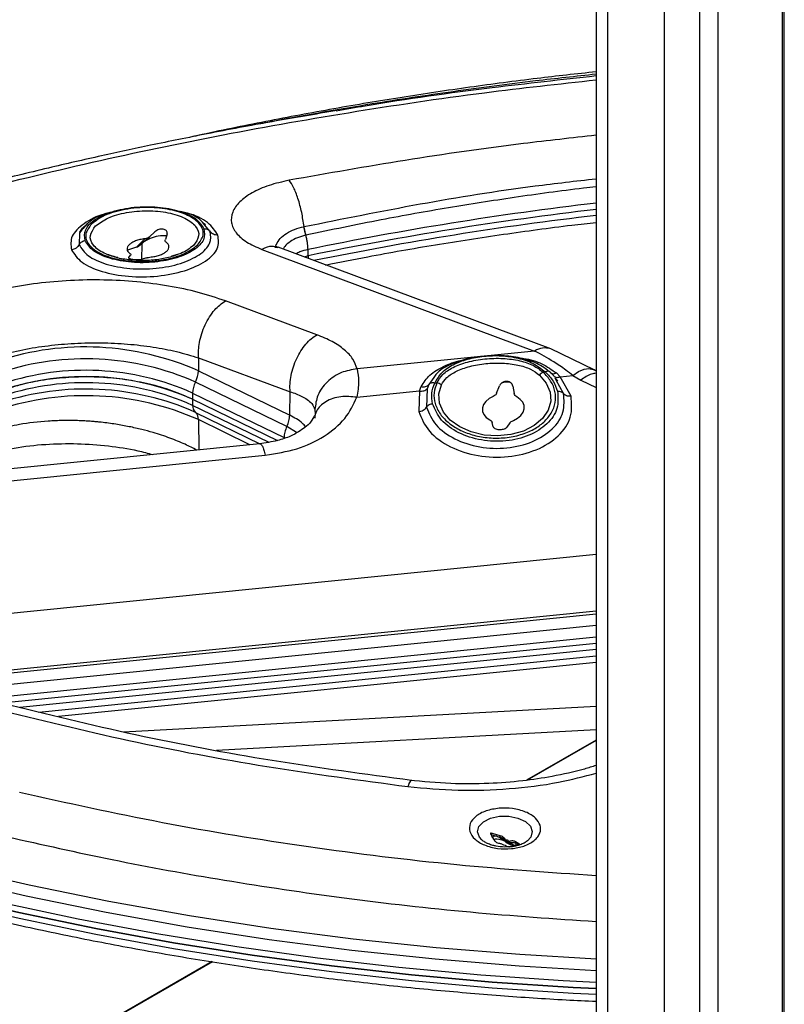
# Model space of a CAD drawing. Header units: millimetres. Extents: x 16 to 503, y 3 to 290.
# Tile 87 of 169: x 99 to 106, y 137 to 146. Entities that reach past the tile are written whole.
import ezdxf

# ---------------------------------------------------------------- set-up
doc = ezdxf.new("R2010")
doc.units = ezdxf.units.MM

msp = doc.modelspace()

# ---------------------------------------------------------------- linework, layer by layer
at = {"color": 7, "linetype": 'Continuous', "lineweight": 25}
for p, q in [((105.1061, 151.3164), (105.1061, 127.8)), ((105.2702, 127.7608), (105.2702, 151.2913)), ((104.7945, 130.5446), (104.7945, 150.889)), ((104.1888, 150.6167), (104.1888, 130.0924)), ((104.2941, 130.0672), (104.2941, 150.6001)), ((105.8386, 150.3302), (105.8386, 129.4142)), ((105.8567, 129.4394), (105.8567, 150.3554)), ((100.6977, 144.297), (100.7277, 144.2753)), ((99.6115, 144.2028), (99.6063, 144.0966)), ((100.2297, 144.166), (100.2771, 144.211)), ((100.7682, 144.2136), (100.7178, 144.2733)), ((100.1889, 144.1489), (100.1164, 144.0755)), ((100.1342, 144.0842), (100.2297, 144.166)), ((100.1625, 143.9565), (100.1646, 144.1102)), ((100.3867, 144.1929), (100.3715, 144.1426)), ((101.6172, 144.1811), (101.6156, 144.1808)), ((100.1164, 144.0755), (100.0343, 144.0495)), ((101.2259, 144.0546), (103.6438, 143.1535)), ((103.7873, 143.1725), (101.3695, 144.0735)), ((101.6364, 143.9979), (101.6356, 144.0538)), ((100.0459, 143.9844), (100.0631, 144.0027)), ((100.2048, 143.9793), (100.1554, 143.9663)), ((101.6364, 143.9979), (101.6008, 143.9873)), ((101.6364, 143.9979), (101.6022, 143.9868)), ((101.6364, 143.9979), (101.636, 143.9742)), ((101.7149, 143.2979), (100.9035, 143.5978)), ((103.6438, 143.1535), (102.0704, 142.995)), ((104.1715, 142.9861), (103.7871, 143.1726)), ((100.665, 143.0921), (100.6634, 142.9776)), ((100.665, 143.0921), (101.4765, 142.7921)), ((100.6634, 142.9776), (101.4736, 142.5838)), ((104.1888, 142.9757), (104.1713, 142.9862)), ((102.7509, 142.919), (102.7051, 142.8564)), ((103.7191, 142.9661), (103.7385, 142.9681)), ((103.8138, 142.9327), (103.7818, 142.9649)), ((103.8354, 142.8936), (103.8253, 142.9119)), ((103.8482, 142.8892), (103.8262, 142.9141)), ((103.9001, 142.7768), (103.8354, 142.8936)), ((103.8363, 142.9592), (103.8712, 142.9255)), ((103.8712, 142.9255), (103.9829, 142.9368)), ((103.9669, 142.7525), (103.8712, 142.9255)), ((103.9829, 142.9368), (104.0528, 142.8949)), ((104.0528, 142.8949), (104.1888, 142.8294)), ((101.4481, 142.4843), (100.6379, 142.8781)), ((102.0688, 142.7439), (102.6223, 142.7996)), ((102.6223, 142.7996), (102.6162, 142.6164)), ((102.6223, 142.7996), (102.6386, 142.8385)), ((102.6906, 142.8195), (102.6851, 142.6544)), ((102.7051, 142.8564), (102.6906, 142.8195)), ((102.7586, 142.8693), (102.7781, 142.8713)), ((103.3071, 142.7801), (103.3312, 142.8436)), ((103.369, 142.8736), (103.3502, 142.8682)), ((103.4243, 142.8762), (103.369, 142.8736)), ((103.4521, 142.8409), (103.4635, 142.7766)), ((100.6124, 142.7808), (100.6109, 142.7251)), ((100.6109, 142.7251), (101.3641, 142.359)), ((100.6109, 142.7251), (100.6124, 142.6715)), ((100.6124, 142.7808), (101.4226, 142.387)), ((101.4736, 142.5838), (101.4765, 142.7921)), ((101.2844, 142.3449), (100.6124, 142.6715)), ((101.6971, 142.6361), (101.6991, 142.5961)), ((100.6379, 142.6092), (101.2091, 142.3315)), ((101.121, 142.3223), (100.6634, 142.5447)), ((100.6634, 142.5447), (100.6671, 142.2765)), ((101.5324, 142.4304), (101.4481, 142.4843)), ((103.2775, 142.4807), (103.2684, 142.5186)), ((103.4248, 142.5152), (103.3984, 142.478)), ((101.2093, 142.3312), (97.8475, 141.9924)), ((97.8952, 141.8903), (101.257, 142.2291)), ((104.1888, 141.3486), (98.0695, 140.732)), ((98.1264, 140.2382), (104.1888, 140.8491)), ((98.1418, 140.214), (104.1888, 140.8234)), ((104.1888, 140.7182), (98.4665, 140.1415)), ((104.1888, 140.6152), (98.7618, 140.0683)), ((104.1888, 140.5592), (98.9223, 140.0285)), ((104.1888, 140.5059), (99.0805, 139.9911)), ((99.2485, 139.9514), (104.1888, 140.4493)), ((104.1888, 140.3905), (99.4229, 139.9103)), ((104.1888, 140.001), (100.0012, 139.7737)), ((100.8234, 139.6137), (104.1888, 139.7964)), ((104.1888, 139.7023), (103.5719, 139.3462)), ((104.1888, 139.6996), (103.5782, 139.3471)), ((103.2594, 138.8766), (103.2594, 138.8619)), ((103.1779, 138.8151), (103.175, 138.8177)), ((103.2594, 138.8619), (103.2615, 138.8615)), ((103.2896, 138.8526), (103.2615, 138.8615)), ((103.3255, 138.843), (103.3416, 138.833)), ((103.3255, 138.843), (103.3386, 138.8399)), ((103.3386, 138.8399), (103.3386, 138.8531)), ((103.3386, 138.8399), (103.3398, 138.8396)), ((103.3416, 138.833), (103.3398, 138.8396)), ((103.3457, 138.7861), (103.3559, 138.7796)), ((103.3718, 138.8366), (103.3718, 138.8237)), ((103.397, 138.8154), (103.383, 138.8186)), ((103.383, 138.806), (103.383, 138.8186)), ((103.3923, 138.7947), (103.4335, 138.7747)), ((103.397, 138.8027), (103.397, 138.8154)), ((103.4335, 138.7747), (103.397, 138.8027)), ((103.4207, 138.8042), (103.4105, 138.8102)), ((103.4105, 138.8102), (103.4105, 138.7976)), ((103.4207, 138.7915), (103.4207, 138.8042)), ((103.4765, 138.7874), (103.4771, 138.7869)), ((103.4827, 138.7791), (103.4765, 138.7874)), ((103.4771, 138.7869), (103.4771, 138.8001)), ((103.4771, 138.7869), (103.4837, 138.7825)), ((103.4827, 138.7791), (103.4837, 138.7825)), ((103.3694, 138.7744), (103.3834, 138.7717)), ((103.4335, 138.7747), (103.4561, 138.7631)), ((100.7845, 137.737), (94.4688, 134.0911)), ((100.7881, 137.7364), (94.4712, 134.0897))]:
    msp.add_line(p, q, dxfattribs=at)
at = {"color": 7, "linetype": 'Continuous', "lineweight": 25, "flags": 128}
for points in [[(103.9829, 142.9368), (104.0335, 142.9708), (104.0816, 142.9917), (104.1251, 142.9985), (104.1623, 142.9908), (104.1714, 142.9861)], [(103.6858, 142.9406), (103.7467, 142.8689), (103.781, 142.7898), (103.787, 142.7078), (103.7641, 142.6278), (103.7137, 142.5543), (103.6389, 142.4916), (103.5438, 142.4434), (103.434, 142.4124), (103.3159, 142.4005), (103.1964, 142.4083), (103.0823, 142.4355), (102.9804, 142.4803), (102.8964, 142.5403), (102.8354, 142.6119), (102.8008, 142.691), (102.7946, 142.773), (102.8173, 142.8531)], [(103.2769, 142.7504), (103.2405, 142.731), (103.2115, 142.7065), (103.1914, 142.6783), (103.1816, 142.6482), (103.1825, 142.6178), (103.1941, 142.589), (103.2157, 142.5634), (103.2462, 142.5424)], [(103.4556, 142.5378), (103.492, 142.5572), (103.5211, 142.5817), (103.5411, 142.6098), (103.551, 142.64), (103.5501, 142.6703), (103.5385, 142.6992), (103.5168, 142.7248), (103.4864, 142.7457)], [(93.5087, 140.0822), (94.0663, 139.8166), (94.6411, 139.5635), (95.2323, 139.3233), (95.839, 139.0964), (96.4603, 138.8831), (97.0954, 138.6837), (97.7432, 138.4985), (98.4028, 138.3278), (99.0733, 138.1718), (99.7536, 138.0307), (100.4429, 137.9048), (101.1399, 137.7943), (101.8438, 137.6992), (102.5535, 137.6198), (103.268, 137.5562), (103.9861, 137.5084), (104.1888, 137.4978)], [(104.1888, 137.4978), (103.9861, 137.5084), (103.268, 137.5562), (102.5535, 137.6198), (101.8438, 137.6992), (101.1399, 137.7943), (100.4429, 137.9048), (99.7536, 138.0307), (99.0733, 138.1718), (98.4028, 138.3278), (97.7432, 138.4985), (97.0954, 138.6837), (96.4603, 138.8831), (95.839, 139.0964), (95.2323, 139.3233), (94.6411, 139.5635), (94.0663, 139.8166), (93.5087, 140.0822)], [(104.1888, 137.4445), (103.9863, 137.4551), (103.2683, 137.5029), (102.5539, 137.5665), (101.8443, 137.6459), (101.1405, 137.7409), (100.4435, 137.8515), (99.7544, 137.9774), (99.0741, 138.1184), (98.4037, 138.2744), (97.7442, 138.4451), (97.0964, 138.6303), (96.4615, 138.8297), (95.8402, 139.043), (95.2336, 139.2698), (94.6425, 139.51), (94.0677, 139.763), (93.5102, 140.0286)], [(95.1932, 139.612), (95.819, 139.3756), (96.4606, 139.1537), (97.117, 138.9467), (97.7872, 138.755), (98.47, 138.5789), (99.1645, 138.4186), (99.8695, 138.2744), (100.5839, 138.1465), (101.3065, 138.0352), (102.0363, 137.9406), (102.772, 137.8628), (103.5124, 137.802), (104.1888, 137.7615)], [(104.1888, 137.6565), (103.5058, 137.6974), (102.762, 137.7585), (102.023, 137.8368), (101.2899, 137.932), (100.5641, 138.044), (99.8466, 138.1727), (99.1385, 138.3178), (98.4411, 138.4791), (97.7553, 138.6564), (97.0824, 138.8493), (96.4234, 139.0576), (95.7793, 139.2809), (95.1511, 139.5189)], [(95.0226, 139.4626), (95.6347, 139.227), (96.2621, 139.0054), (96.9041, 138.798), (97.5596, 138.6053), (98.2276, 138.4275), (98.9071, 138.2649), (99.5971, 138.1177), (100.2965, 137.9862), (101.0043, 137.8705), (101.7194, 137.7709), (102.4406, 137.6874), (103.1669, 137.6202), (103.8972, 137.5694), (104.1888, 137.5538)], [(103.175, 138.8177), (103.1551, 138.8405), (103.1383, 138.8882), (103.1507, 138.936), (103.1909, 138.9782), (103.254, 139.0097), (103.3323, 139.0266)], [(103.3323, 139.0266), (103.4165, 139.027), (103.4964, 139.0108), (103.5623, 138.98), (103.6064, 138.9382), (103.6232, 138.8905), (103.6108, 138.8427), (103.5815, 138.809)]]:
    msp.add_lwpolyline(points, dxfattribs=at)
at = {"color": 7, "linetype": 'Continuous', "lineweight": 25}
for centre, radius, start, end in [((107.6529, 114.8398), 29.8273, 96.66934, 101.63861), ((107.6346, 114.9011), 29.7087, 96.66063, 101.64822), ((107.637, 114.827), 29.7296, 96.66054, 101.54473), ((99.6636, 140.7264), 2.4632, 66.05275, 108.21919), ((103.7353, 143.0135), 0.1673, 71.88975, 123.16611), ((99.6638, 140.6848), 2.3999, 66.05275, 108.21919), ((99.6642, 140.6518), 2.3306, 65.99451, 108.27743), ((100.4183, 142.9875), 0.2453, 333.52374, 357.6931), ((99.6643, 140.5995), 2.3269, 65.99451, 108.27743), ((99.6641, 140.4226), 2.3936, 65.99451, 108.27743), ((99.6639, 140.536), 2.3367, 66.05275, 108.21919), ((100.8594, 142.7681), 0.2474, 153.59042, 177.04688), ((99.664, 140.3005), 2.4567, 65.99451, 108.27743), ((100.6894, 142.6666), 0.0772, 176.3626, 228.11608), ((100.5852, 142.551), 0.0785, 355.37202, 47.82488), ((103.3873, 138.7698), 0.0466, 60.14463, 78.00373), ((103.3873, 138.7572), 0.0466, 60.14463, 78.00373), ((103.3791, 138.82), 0.0466, 240.14463, 258.00373)]:
    msp.add_arc(centre, radius, start, end, dxfattribs=at)
for centre, major_axis, ratio, start_param, end_param in [((103.3414, 138.813), (0.0516, -0.0175), 0.190241, 6.180908, 6.980986), ((103.4632, 138.7664), (0.0561, -0.0328), 0.005769, 1.634341, 2.434419)]:
    msp.add_ellipse(centre, major_axis=major_axis, ratio=ratio, start_param=start_param, end_param=end_param, dxfattribs=at)
for points, knots in [([(104.1888, 145.6301), (104.0147, 145.611), (103.6401, 145.57), (103.0665, 145.4942), (102.4653, 145.4047), (101.8619, 145.3036), (101.259, 145.1897), (100.8447, 145.1067), (100.6339, 145.0586), (100.6213, 145.0557)], [0, 0, 0, 0, 0.1433401, 0.3084472, 0.4759867, 0.6454981, 0.8166281, 0.9891005, 1, 1, 1, 1]), ([(101.1975, 145.1678), (101.2501, 145.1783), (101.4384, 145.2157), (101.7735, 145.2758), (102.2944, 145.3643), (102.9225, 145.459), (103.5848, 145.547), (104.0094, 145.5925), (104.1888, 145.6117)], [0, 0, 0, 0, 0.053888, 0.192898, 0.34025, 0.580573, 0.822848, 1, 1, 1, 1]), ([(104.1888, 145.5933), (103.8812, 145.5593), (103.1943, 145.4834), (102.4262, 145.3773), (101.9716, 145.2964), (101.886, 145.2812)], [0, 0, 0, 0, 0.396835, 0.886419, 1, 1, 1, 1]), ([(95.389, 143.517), (95.7199, 143.6418), (96.3816, 143.8914), (97.4327, 144.2294), (98.5209, 144.5392), (99.6467, 144.8167), (100.8041, 145.0621), (101.9897, 145.2727), (103.1186, 145.4414), (103.8585, 145.5228), (104.1888, 145.5592)], [0, 0, 0, 0, 0.128321, 0.256579, 0.38473, 0.512839, 0.64087, 0.768876, 0.896837, 1, 1, 1, 1]), ([(101.8916, 145.286), (101.6994, 145.2539), (101.3128, 145.1892), (100.763, 145.0855), (100.2599, 144.9837), (99.791, 144.8824), (99.3091, 144.7717), (98.7722, 144.6399), (98.1735, 144.482), (97.5173, 144.2948), (96.8095, 144.075), (96.0542, 143.8204), (95.5516, 143.6294), (95.2899, 143.5299)], [0, 0, 0, 0, 0.080502, 0.16195, 0.233488, 0.296277, 0.365121, 0.444523, 0.534484, 0.635008, 0.746099, 0.867761, 1, 1, 1, 1]), ([(104.1888, 145.067), (103.9736, 145.0433), (103.404, 144.9805), (102.4938, 144.8492), (101.8099, 144.7285), (101.468, 144.6681)], [0, 0, 0, 0, 0.232942, 0.616464, 1, 1, 1, 1]), ([(101.468, 144.6681), (101.4068, 144.6542), (101.2838, 144.6264), (101.1337, 144.5589), (101.0223, 144.4777), (100.9593, 144.3863), (100.9486, 144.2915), (100.9918, 144.2002), (101.0826, 144.1173), (101.1783, 144.0754), (101.2259, 144.0546)], [0, 0, 0, 0, 0.123519, 0.248354, 0.373589, 0.499298, 0.625137, 0.75072, 0.876031, 1, 1, 1, 1]), ([(101.5999, 144.2569), (101.5939, 144.2992), (101.5816, 144.3847), (101.5479, 144.507), (101.5086, 144.6076), (101.4811, 144.6485), (101.468, 144.6681)], [0, 0, 0, 0, 0.255595, 0.516719, 0.768799, 1, 1, 1, 1]), ([(101.5999, 144.2569), (101.9421, 144.3261), (102.616, 144.4625), (103.4827, 144.6015), (104.0081, 144.6614), (104.1888, 144.682)], [0, 0, 0, 0, 0.403657, 0.794875, 1, 1, 1, 1]), ([(104.1888, 144.6098), (104.1517, 144.6057), (103.9079, 144.5788), (103.4713, 144.5176), (102.8732, 144.4246), (102.2568, 144.3147), (101.8391, 144.2275), (101.6172, 144.1811)], [0, 0, 0, 0, 0.042371, 0.278165, 0.503203, 0.736128, 1, 1, 1, 1]), ([(99.853, 144.3714), (99.8474, 144.3704), (99.7614, 144.3538), (99.6401, 144.2838), (99.5236, 144.1729), (99.5341, 144.0922), (99.5394, 144.0518)], [0, 0, 0, 0, 0.022393, 0.346438, 0.672635, 1, 1, 1, 1]), ([(99.8853, 144.3825), (99.8803, 144.3815), (99.8031, 144.3665), (99.6894, 144.3039), (99.6375, 144.2365), (99.6115, 144.2028)], [0, 0, 0, 0, 0.033511, 0.516903, 1, 1, 1, 1]), ([(99.6598, 144.1324), (99.6557, 144.1651), (99.6475, 144.2303), (99.739, 144.3234), (99.8927, 144.3947), (100.0921, 144.4344), (100.3058, 144.4364), (100.5003, 144.4001), (100.653, 144.3316), (100.693, 144.2696), (100.7131, 144.2385)], [0, 0, 0, 0, 0.126102, 0.251558, 0.3761, 0.5, 0.6239, 0.748442, 0.873897, 1, 1, 1, 1]), ([(100.6552, 144.0928), (100.6773, 144.1218), (100.7112, 144.1665), (100.7051, 144.2295), (100.6806, 144.2769), (100.6347, 144.3205), (100.5526, 144.3689), (100.4166, 144.4123), (100.253, 144.4287), (100.1166, 144.4238), (100.0122, 144.4102), (99.9156, 144.387), (99.8047, 144.3473), (99.7515, 144.3065), (99.7169, 144.28)], [0, 0, 0, 0, 0.119728, 0.18418, 0.25, 0.31582, 0.380272, 0.5, 0.619728, 0.68418, 0.75, 0.81582, 0.880272, 1, 1, 1, 1]), ([(100.7178, 144.2733), (100.7083, 144.2861), (100.6741, 144.3318), (100.5906, 144.3742), (100.512, 144.3882), (100.5041, 144.3896)], [0, 0, 0, 0, 0.258693, 0.925332, 1, 1, 1, 1]), ([(100.8371, 144.1825), (100.8116, 144.2199), (100.7607, 144.2945), (100.6368, 144.3627), (100.5485, 144.3781), (100.5396, 144.3796)], [0, 0, 0, 0, 0.4745913, 0.9474546, 1, 1, 1, 1]), ([(101.7915, 143.9162), (101.9157, 143.9412), (102.2371, 144.0058), (102.7627, 144.097), (103.366, 144.1901), (103.8424, 144.2559), (104.1187, 144.2868), (104.1913, 144.2949)], [0, 0, 0, 0, 0.158447, 0.410106, 0.661028, 0.910844, 1, 1, 1, 1]), ([(99.6063, 144.0966), (99.6281, 144.0626), (99.6718, 143.9947), (99.8389, 143.9191), (100.0537, 143.8786), (100.2912, 143.8806), (100.5128, 143.9249), (100.6822, 144.0041), (100.7819, 144.1066), (100.7728, 144.178), (100.7682, 144.2136)], [0, 0, 0, 0, 0.124909, 0.24987, 0.374908, 0.5, 0.625092, 0.75013, 0.875091, 1, 1, 1, 1]), ([(99.6144, 144.2087), (99.6273, 144.2315), (99.6413, 144.2563), (99.6802, 144.2784), (99.6835, 144.2803)], [0, 0, 0, 0, 0.91521, 1, 1, 1, 1]), ([(100.7131, 144.2385), (100.7172, 144.2058), (100.7254, 144.1406), (100.6339, 144.0475), (100.4802, 143.9762), (100.2807, 143.9365), (100.067, 143.9345), (99.8725, 143.9708), (99.7198, 144.0393), (99.6798, 144.1013), (99.6598, 144.1324)], [0, 0, 0, 0, 0.126102, 0.251558, 0.3761, 0.5, 0.6239, 0.748442, 0.873897, 1, 1, 1, 1]), ([(99.7169, 144.28), (99.6948, 144.251), (99.6609, 144.2064), (99.667, 144.1433), (99.6915, 144.096), (99.7375, 144.0523), (99.8195, 144.0039), (99.9555, 143.9605), (100.1191, 143.9441), (100.2555, 143.949), (100.3599, 143.9627), (100.4565, 143.9859), (100.5674, 144.0256), (100.6206, 144.0664), (100.6552, 144.0928)], [0, 0, 0, 0, 0.119728, 0.18418, 0.25, 0.31582, 0.380272, 0.5, 0.619728, 0.68418, 0.75, 0.81582, 0.880272, 1, 1, 1, 1]), ([(99.949, 143.9824), (99.9062, 143.9941), (99.8102, 144.0203), (99.7229, 144.0918), (99.691, 144.1788), (99.7325, 144.2348), (99.7533, 144.2628)], [0, 0, 0, 0, 0.211103, 0.474069, 0.737034, 1, 1, 1, 1]), ([(100.3867, 144.1929), (100.3872, 144.1981), (100.388, 144.2079), (100.3807, 144.2205), (100.3686, 144.2297), (100.352, 144.2348), (100.3327, 144.2356), (100.3127, 144.2317), (100.2928, 144.2236), (100.2826, 144.2154), (100.2771, 144.211)], [0, 0, 0, 0, 0.14007, 0.261562, 0.383334, 0.500238, 0.616948, 0.738448, 0.859949, 1, 1, 1, 1]), ([(100.7131, 144.2385), (100.7193, 144.2387), (100.7319, 144.2389), (100.748, 144.233), (100.7605, 144.2243), (100.7657, 144.2172), (100.7682, 144.2136)], [0, 0, 0, 0, 0.275195, 0.561176, 0.784804, 1, 1, 1, 1]), ([(100.8371, 144.1825), (100.8302, 144.1823), (100.8162, 144.1819), (100.7964, 144.188), (100.7794, 144.1985), (100.7719, 144.2087), (100.7682, 144.2136)], [0, 0, 0, 0, 0.245122, 0.5, 0.754878, 1, 1, 1, 1]), ([(101.3467, 144.0702), (101.3473, 144.0751), (101.3482, 144.0835), (101.352, 144.0928), (101.3539, 144.0976), (101.3546, 144.099), (101.3626, 144.1172), (101.386, 144.1519), (101.4417, 144.1975), (101.5128, 144.2343), (101.5698, 144.2492), (101.5974, 144.2563)], [0, 0, 0, 0, 0.061546, 0.10556, 0.117936, 0.121714, 0.123884, 0.34906, 0.570567, 0.792218, 1, 1, 1, 1]), ([(101.5974, 144.2563), (101.5978, 144.2564), (101.5987, 144.2566), (101.5995, 144.2568), (101.5999, 144.2569)], [0, 0, 0, 0, 0.500013, 1, 1, 1, 1]), ([(101.5974, 144.2563), (101.5998, 144.2435), (101.6045, 144.218), (101.6119, 144.1931), (101.6156, 144.1808)], [0, 0, 0, 0, 0.503353, 1, 1, 1, 1]), ([(101.6172, 144.1811), (101.6136, 144.1936), (101.6065, 144.2185), (101.6021, 144.2441), (101.5999, 144.2569)], [0, 0, 0, 0, 0.499996, 1, 1, 1, 1]), ([(99.5394, 144.0518), (99.5641, 144.0136), (99.6133, 143.9373), (99.8014, 143.8531), (100.041, 143.8086), (100.3043, 143.811), (100.55, 143.8598), (100.7394, 143.9477), (100.8522, 144.0622), (100.8421, 144.1424), (100.8371, 144.1825)], [0, 0, 0, 0, 0.1259063, 0.2513542, 0.3759742, 0.5000046, 0.6240349, 0.748655, 0.8741031, 1, 1, 1, 1]), ([(99.6063, 144.0966), (99.6094, 144.1017), (99.6157, 144.112), (99.63, 144.123), (99.6451, 144.13), (99.655, 144.1316), (99.6598, 144.1324)], [0, 0, 0, 0, 0.2751954, 0.5611756, 0.7848045, 1, 1, 1, 1]), ([(100.3812, 144.1746), (100.3694, 144.1755), (100.3337, 144.1782), (100.2696, 144.1649), (100.1981, 144.1373), (100.1635, 144.1094), (100.1459, 144.0953)], [0, 0, 0, 0, 0.1381263, 0.4198938, 0.7062137, 1, 1, 1, 1]), ([(100.2297, 144.166), (100.2271, 144.1638), (100.222, 144.1595), (100.2087, 144.1527), (100.1968, 144.1504), (100.1889, 144.1489)], [0, 0, 0, 0, 0.250764, 0.503077, 1, 1, 1, 1]), ([(100.3787, 144.1176), (100.3751, 144.1211), (100.3682, 144.1279), (100.3704, 144.1378), (100.3715, 144.1426)], [0, 0, 0, 0, 0.513533, 1, 1, 1, 1]), ([(101.6156, 144.1808), (101.5902, 144.1739), (101.5393, 144.1601), (101.4767, 144.1251), (101.4331, 144.0901), (101.4185, 144.0655), (101.4136, 144.0571)], [0, 0, 0, 0, 0.2810167, 0.564569, 0.8514529, 1, 1, 1, 1]), ([(101.6356, 144.0538), (101.6352, 144.0634), (101.6345, 144.0829), (101.6303, 144.1155), (101.6241, 144.1489), (101.6184, 144.1703), (101.6156, 144.1808)], [0, 0, 0, 0, 0.246987, 0.5, 0.753013, 1, 1, 1, 1]), ([(99.6063, 144.0966), (99.6029, 144.0909), (99.596, 144.0793), (99.5796, 144.0654), (99.5603, 144.0554), (99.5463, 144.053), (99.5394, 144.0518)], [0, 0, 0, 0, 0.245122, 0.5, 0.754878, 1, 1, 1, 1]), ([(100.1164, 144.0755), (100.12, 144.0764), (100.1269, 144.0783), (100.1318, 144.0822), (100.1342, 144.0842)], [0, 0, 0, 0, 0.503951, 1, 1, 1, 1]), ([(100.6194, 144.0901), (100.5873, 144.0636), (100.5392, 144.0239), (100.4545, 144.0023), (100.4262, 143.995)], [0, 0, 0, 0, 0.666489, 1, 1, 1, 1]), ([(101.3676, 144.068), (101.3509, 144.0747), (101.3084, 144.0918), (101.2571, 144.0686), (101.2259, 144.0546)], [0, 0, 0, 0, 0.393617, 1, 1, 1, 1]), ([(101.3747, 144.0716), (101.3634, 144.0758), (101.3503, 144.0807), (101.3487, 144.0726), (101.3485, 144.0715)], [0, 0, 0, 0, 0.85934, 1, 1, 1, 1]), ([(101.6356, 144.0538), (101.6103, 144.0477), (101.5703, 144.0381), (101.5399, 144.0206), (101.5287, 144.0142)], [0, 0, 0, 0, 0.6332022, 1, 1, 1, 1]), ([(100.1923, 143.9558), (100.1566, 143.9558), (100.1067, 143.9559), (100.0364, 143.963), (99.9801, 143.9716), (99.9207, 143.9861), (99.8804, 143.9985), (99.8633, 144.0065), (99.8612, 144.0075)], [0, 0, 0, 0, 0.288514, 0.403916, 0.591531, 0.779443, 0.973413, 1, 1, 1, 1]), ([(100.0459, 143.9844), (100.0452, 143.9828), (100.0439, 143.9797), (100.0506, 143.975), (100.0625, 143.9708), (100.0789, 143.9673), (100.0984, 143.9648), (100.1187, 143.9637), (100.1392, 143.964), (100.1498, 143.9655), (100.1554, 143.9663)], [0, 0, 0, 0, 0.137215, 0.261939, 0.382442, 0.499818, 0.617059, 0.738521, 0.860361, 1, 1, 1, 1]), ([(100.0563, 144.019), (100.0597, 144.0161), (100.0647, 144.0116), (100.0655, 144.0062), (100.0639, 144.0039), (100.0631, 144.0027)], [0, 0, 0, 0, 0.498083, 0.748219, 1, 1, 1, 1]), ([(100.4868, 144.0112), (100.4682, 144.0042), (100.4319, 143.9904), (100.3717, 143.976), (100.3097, 143.965), (100.2504, 143.9582), (100.2097, 143.9565), (100.1923, 143.9558)], [0, 0, 0, 0, 0.226716, 0.441084, 0.622189, 0.837935, 1, 1, 1, 1]), ([(100.2048, 143.9793), (100.2074, 143.9801), (100.2126, 143.9818), (100.226, 143.9849), (100.2381, 143.9865), (100.2462, 143.9877)], [0, 0, 0, 0, 0.2450161, 0.4914144, 1, 1, 1, 1]), ([(100.9035, 143.5978), (100.8251, 143.6242), (100.6681, 143.6769), (100.4011, 143.733), (100.1189, 143.7704), (99.8259, 143.7867), (99.5294, 143.7821), (99.2363, 143.7562), (98.9519, 143.7114), (98.7774, 143.6655), (98.6904, 143.6427)], [0, 0, 0, 0, 0.125557, 0.251327, 0.37654, 0.501486, 0.626225, 0.750829, 0.87566, 1, 1, 1, 1]), ([(100.665, 143.0921), (100.665, 143.1373), (100.665, 143.2073), (100.6916, 143.3086), (100.7218, 143.3859), (100.7613, 143.4572), (100.8202, 143.538), (100.8707, 143.5743), (100.9035, 143.5978)], [0, 0, 0, 0, 0.236406, 0.365067, 0.497149, 0.629655, 0.759527, 1, 1, 1, 1]), ([(102.0704, 142.995), (102.06, 143.0245), (102.0393, 143.0835), (101.9619, 143.1653), (101.8563, 143.2392), (101.7619, 143.2784), (101.7149, 143.2979)], [0, 0, 0, 0, 0.250871, 0.501431, 0.751988, 1, 1, 1, 1]), ([(98.893, 143.1148), (98.9634, 143.1326), (99.1036, 143.168), (99.332, 143.2031), (99.5668, 143.2239), (99.8038, 143.2286), (100.0387, 143.2177), (100.2623, 143.1912), (100.476, 143.1504), (100.601, 143.1118), (100.665, 143.0921)], [0, 0, 0, 0, 0.1256367, 0.2498661, 0.374411, 0.4997005, 0.6231989, 0.7497002, 0.8719315, 1, 1, 1, 1]), ([(103.9829, 142.9368), (103.9624, 142.9525), (103.9058, 142.9956), (103.7924, 143.0737), (103.7001, 143.1233), (103.6438, 143.1535)], [0, 0, 0, 0, 0.182002, 0.500699, 1, 1, 1, 1]), ([(102.6386, 142.8385), (102.6613, 142.8738), (102.7075, 142.9454), (102.8341, 143.0195), (102.9412, 143.0622), (103.0084, 143.0731), (103.0154, 143.0743)], [0, 0, 0, 0, 0.312807, 0.634299, 0.961784, 1, 1, 1, 1]), ([(103.7818, 142.9649), (103.7444, 142.993), (103.6697, 143.049), (103.5194, 143.0951), (103.3545, 143.1153), (103.1842, 143.1098), (103.0215, 143.0819), (102.882, 143.0301), (102.7887, 142.9756), (102.7588, 142.9308), (102.7509, 142.919)], [0, 0, 0, 0, 0.136268, 0.272342, 0.408244, 0.544007, 0.67977, 0.815671, 0.951746, 1, 1, 1, 1]), ([(102.7586, 142.8693), (102.7772, 142.9012), (102.8145, 142.965), (102.9169, 143.0352), (103.0454, 143.0845), (103.1935, 143.1112), (103.3493, 143.1152), (103.5001, 143.0939), (103.637, 143.0479), (103.7047, 142.9946), (103.7385, 142.9681)], [0, 0, 0, 0, 0.125179, 0.250675, 0.375895, 0.5, 0.624104, 0.749325, 0.874822, 1, 1, 1, 1]), ([(102.7781, 142.8713), (102.7934, 142.8967), (102.8259, 142.9505), (102.9211, 143.0127), (103.0485, 143.0601), (103.2013, 143.0871), (103.3613, 143.0916), (103.5091, 143.0719), (103.6338, 143.0319), (103.6917, 142.9872), (103.7191, 142.9661)], [0, 0, 0, 0, 0.107114, 0.227228, 0.359806, 0.500017, 0.640226, 0.772802, 0.892885, 1, 1, 1, 1]), ([(103.4748, 143.096), (103.4991, 143.0939), (103.5839, 143.0864), (103.7136, 143.0455), (103.7957, 142.9877), (103.8363, 142.9592)], [0, 0, 0, 0, 0.169567, 0.590461, 1, 1, 1, 1]), ([(102.0704, 142.995), (102.0227, 142.9871), (101.9495, 142.9751), (101.8623, 142.9271), (101.7843, 142.8648), (101.713, 142.7659), (101.7023, 142.6782), (101.6971, 142.6361)], [0, 0, 0, 0, 0.2425621, 0.3722032, 0.5040149, 0.7622737, 1, 1, 1, 1]), ([(102.0704, 142.995), (102.0771, 142.9591), (102.0905, 142.8875), (102.076, 142.7916), (102.0688, 142.7439)], [0, 0, 0, 0, 0.501904, 1, 1, 1, 1]), ([(102.8173, 142.8531), (102.8318, 142.8755), (102.8627, 142.9235), (102.9514, 142.9784), (103.0693, 143.0206), (103.21, 143.0449), (103.3571, 143.0496), (103.4928, 143.033), (103.6072, 142.9986), (103.6608, 142.9591), (103.6858, 142.9406)], [0, 0, 0, 0, 0.105119, 0.224613, 0.358025, 0.500017, 0.642008, 0.775417, 0.89488, 1, 1, 1, 1]), ([(103.7818, 142.9649), (103.7796, 142.9673), (103.7752, 142.9722), (103.7646, 142.9749), (103.7521, 142.9739), (103.743, 142.97), (103.7385, 142.9681)], [0, 0, 0, 0, 0.245049, 0.5, 0.754951, 1, 1, 1, 1]), ([(102.7781, 142.8713), (102.7676, 142.842), (102.746, 142.7817), (102.7571, 142.6855), (102.8028, 142.5921), (102.8823, 142.5104), (102.9854, 142.4468), (103.1064, 142.4025), (103.2414, 142.3792), (103.384, 142.3805), (103.5202, 142.4073), (103.6371, 142.456), (103.7303, 142.5219), (103.7971, 142.6026), (103.8326, 142.6959), (103.8302, 142.7937), (103.7935, 142.8873), (103.7434, 142.9403), (103.7191, 142.9661)], [0, 0, 0, 0, 0.059989, 0.123417, 0.188334, 0.252498, 0.313817, 0.372863, 0.435336, 0.5, 0.564664, 0.627137, 0.686183, 0.747502, 0.811666, 0.876583, 0.940011, 1, 1, 1, 1]), ([(103.4521, 142.8409), (103.4499, 142.8474), (103.4454, 142.8603), (103.4297, 142.8751), (103.41, 142.8835), (103.3891, 142.8851), (103.3691, 142.8806), (103.3514, 142.8708), (103.3384, 142.8578), (103.3334, 142.8479), (103.3312, 142.8436)], [0, 0, 0, 0, 0.142965, 0.285132, 0.417358, 0.53984, 0.657733, 0.777418, 0.903955, 1, 1, 1, 1]), ([(103.7385, 142.9681), (103.764, 142.9415), (103.8149, 142.8885), (103.836, 142.827), (103.8466, 142.7963)], [0, 0, 0, 0, 0.4994325, 1, 1, 1, 1]), ([(103.7818, 142.9649), (103.7844, 142.9615), (103.7875, 142.9573), (103.7928, 142.9559), (103.7938, 142.9556)], [0, 0, 0, 0, 0.813539, 1, 1, 1, 1]), ([(103.7938, 142.9556), (103.7971, 142.9544), (103.8045, 142.9514), (103.8194, 142.9525), (103.8307, 142.957), (103.8363, 142.9592)], [0, 0, 0, 0, 0.284293, 0.649028, 1, 1, 1, 1]), ([(103.8138, 142.9327), (103.8164, 142.9292), (103.8194, 142.9253), (103.8244, 142.9238), (103.825, 142.9237)], [0, 0, 0, 0, 0.888678, 1, 1, 1, 1]), ([(103.825, 142.9237), (103.8289, 142.9221), (103.8371, 142.9188), (103.8533, 142.9194), (103.8653, 142.9235), (103.8712, 142.9255)], [0, 0, 0, 0, 0.309556, 0.661513, 1, 1, 1, 1]), ([(104.1888, 142.9558), (104.1755, 142.9545), (104.1348, 142.9506), (104.0858, 142.9173), (104.0528, 142.8949)], [0, 0, 0, 0, 0.3258, 1, 1, 1, 1]), ([(102.6223, 142.7996), (102.6291, 142.7989), (102.643, 142.7974), (102.6626, 142.8008), (102.6795, 142.808), (102.6869, 142.8157), (102.6906, 142.8195)], [0, 0, 0, 0, 0.245123, 0.5, 0.754877, 1, 1, 1, 1]), ([(102.6386, 142.8385), (102.6452, 142.8375), (102.6588, 142.8355), (102.6778, 142.8383), (102.6942, 142.845), (102.7015, 142.8527), (102.7051, 142.8564)], [0, 0, 0, 0, 0.245193, 0.5, 0.754807, 1, 1, 1, 1]), ([(102.7586, 142.8693), (102.7532, 142.8702), (102.7423, 142.8721), (102.7269, 142.8703), (102.7137, 142.8653), (102.7079, 142.8593), (102.7051, 142.8564)], [0, 0, 0, 0, 0.24505, 0.5, 0.754951, 1, 1, 1, 1]), ([(102.7402, 142.6848), (102.7352, 142.7161), (102.7251, 142.7786), (102.7474, 142.8391), (102.7586, 142.8693)], [0, 0, 0, 0, 0.5005666, 1, 1, 1, 1]), ([(101.257, 142.2291), (101.3523, 142.2445), (101.5436, 142.2754), (101.7865, 142.3924), (101.9773, 142.5497), (102.0382, 142.679), (102.0688, 142.7439)], [0, 0, 0, 0, 0.247649, 0.496994, 0.747768, 1, 1, 1, 1]), ([(101.4765, 142.7921), (101.4948, 142.7862), (101.533, 142.7739), (101.5837, 142.7511), (101.6319, 142.7222), (101.6762, 142.6841), (101.6896, 142.6533), (101.6971, 142.6361)], [0, 0, 0, 0, 0.1528848, 0.3188181, 0.4978468, 0.7198114, 1, 1, 1, 1]), ([(102.0688, 142.7439), (102.0198, 142.7483), (101.9445, 142.7552), (101.854, 142.7334), (101.792, 142.7058), (101.7432, 142.6669), (101.7038, 142.6195), (101.6979, 142.5799), (101.6949, 142.5592)], [0, 0, 0, 0, 0.268008, 0.41186, 0.558168, 0.703702, 0.84533, 1, 1, 1, 1]), ([(102.6162, 142.6164), (102.6419, 142.556), (102.6931, 142.4354), (102.8889, 142.2955), (103.1383, 142.2142), (103.4123, 142.2046), (103.6681, 142.2676), (103.8652, 142.3939), (103.9826, 142.5654), (103.9722, 142.69), (103.9669, 142.7525)], [0, 0, 0, 0, 0.125915, 0.251367, 0.375983, 0.500004, 0.624026, 0.748642, 0.874094, 1, 1, 1, 1]), ([(102.6851, 142.6544), (102.7079, 142.6005), (102.7536, 142.4926), (102.9283, 142.3665), (103.1529, 142.2925), (103.4013, 142.2834), (103.633, 142.3409), (103.8101, 142.4554), (103.9144, 142.6096), (103.9048, 142.7211), (103.9001, 142.7768)], [0, 0, 0, 0, 0.1249136, 0.2498769, 0.3749124, 0.5, 0.6250875, 0.750123, 0.8750863, 1, 1, 1, 1]), ([(103.8466, 142.7963), (103.8509, 142.745), (103.8595, 142.6427), (103.7634, 142.502), (103.6019, 142.3985), (103.3925, 142.3468), (103.168, 142.3548), (102.9637, 142.4215), (102.8033, 142.5363), (102.7613, 142.6352), (102.7402, 142.6848)], [0, 0, 0, 0, 0.126108, 0.251565, 0.376105, 0.5, 0.623895, 0.748434, 0.873892, 1, 1, 1, 1]), ([(103.3071, 142.7801), (103.3057, 142.7769), (103.3029, 142.7705), (103.2937, 142.7594), (103.2836, 142.754), (103.2769, 142.7504)], [0, 0, 0, 0, 0.253883, 0.509286, 1, 1, 1, 1]), ([(103.4864, 142.7457), (103.4803, 142.7498), (103.4687, 142.7576), (103.4652, 142.7704), (103.4635, 142.7766)], [0, 0, 0, 0, 0.516453, 1, 1, 1, 1]), ([(103.8466, 142.7963), (103.8521, 142.7965), (103.8633, 142.797), (103.8787, 142.7932), (103.8918, 142.7866), (103.8973, 142.78), (103.9001, 142.7768)], [0, 0, 0, 0, 0.2449036, 0.4997022, 0.7546584, 1, 1, 1, 1]), ([(103.9669, 142.7525), (103.9601, 142.7522), (103.9461, 142.7516), (103.9268, 142.7563), (103.9104, 142.7646), (103.9035, 142.7728), (103.9001, 142.7768)], [0, 0, 0, 0, 0.245122, 0.5, 0.754878, 1, 1, 1, 1]), ([(102.6162, 142.6164), (102.6231, 142.6174), (102.6372, 142.6197), (102.6569, 142.6283), (102.6739, 142.64), (102.6814, 142.6496), (102.6851, 142.6544)], [0, 0, 0, 0, 0.245122, 0.5, 0.754878, 1, 1, 1, 1]), ([(102.7402, 142.6848), (102.7347, 142.6839), (102.7235, 142.6821), (102.7077, 142.6752), (102.6941, 142.6659), (102.6881, 142.6582), (102.6851, 142.6544)], [0, 0, 0, 0, 0.245122, 0.5, 0.754877, 1, 1, 1, 1]), ([(100.6499, 142.2748), (100.6158, 142.2922), (100.5403, 142.3306), (100.4105, 142.3827), (100.2808, 142.4258), (100.1596, 142.4587), (100.0489, 142.4837), (99.9293, 142.5053), (99.8321, 142.5182), (99.7603, 142.5254), (99.7155, 142.5292), (99.6681, 142.5325), (99.6179, 142.535), (99.5831, 142.5361), (99.5596, 142.5366), (99.5386, 142.537), (99.5031, 142.5372), (99.4537, 142.5367), (99.3964, 142.535), (99.2674, 142.528), (99.0925, 142.5082), (98.9528, 142.4745), (98.8916, 142.4597)], [0, 0, 0, 0, 0.069372, 0.15366, 0.241262, 0.298915, 0.360293, 0.425396, 0.494221, 0.51669, 0.540576, 0.565879, 0.592598, 0.620735, 0.621712, 0.630188, 0.654426, 0.678797, 0.709738, 0.747246, 0.889349, 1, 1, 1, 1]), ([(101.6941, 142.583), (101.6849, 142.564), (101.6697, 142.5325), (101.605, 142.468), (101.4986, 142.4025), (101.3588, 142.3527), (101.259, 142.3385), (101.2041, 142.3307)], [0, 0, 0, 0, 0.2381877, 0.3927027, 0.6267524, 0.7949089, 1, 1, 1, 1]), ([(101.6144, 142.4816), (101.6052, 142.4926), (101.5728, 142.5317), (101.515, 142.562), (101.4736, 142.5838)], [0, 0, 0, 0, 0.28271, 1, 1, 1, 1]), ([(101.701, 142.6078), (101.7011, 142.608), (101.7013, 142.6102), (101.7006, 142.6042), (101.7001, 142.5991)], [0, 0, 0, 0, 0.126928, 1, 1, 1, 1]), ([(103.2462, 142.5424), (103.2517, 142.539), (103.2602, 142.5337), (103.2666, 142.5252), (103.2678, 142.5208), (103.2684, 142.5186)], [0, 0, 0, 0, 0.485985, 0.742307, 1, 1, 1, 1]), ([(103.4248, 142.5152), (103.4262, 142.5172), (103.4291, 142.5213), (103.4384, 142.5294), (103.4486, 142.5344), (103.4556, 142.5378)], [0, 0, 0, 0, 0.243632, 0.488604, 1, 1, 1, 1]), ([(103.2775, 142.4807), (103.2795, 142.4772), (103.2835, 142.4703), (103.2986, 142.4624), (103.318, 142.4578), (103.3389, 142.4567), (103.3591, 142.4589), (103.3771, 142.4638), (103.3907, 142.4705), (103.3961, 142.4757), (103.3984, 142.478)], [0, 0, 0, 0, 0.142965, 0.285132, 0.417358, 0.53984, 0.657733, 0.777418, 0.903955, 1, 1, 1, 1]), ([(98.7664, 142.2324), (98.8534, 142.2545), (99.0253, 142.2982), (99.3063, 142.3295), (99.5883, 142.3355), (99.8635, 142.3149), (100.0896, 142.2812), (100.216, 142.2474), (100.2602, 142.2355)], [0, 0, 0, 0, 0.191721, 0.378627, 0.560455, 0.736953, 0.907886, 1, 1, 1, 1]), ([(101.2095, 142.3289), (101.212, 142.3294), (101.2184, 142.3304), (101.2303, 142.3113), (101.2439, 142.2779), (101.2527, 142.245), (101.257, 142.2291)], [0, 0, 0, 0, 0.183615, 0.470629, 0.744262, 1, 1, 1, 1]), ([(102.5524, 139.3441), (102.1393, 139.3995), (101.3131, 139.5101), (100.1007, 139.7386), (99.3191, 139.9309), (98.9283, 140.0271)], [0, 0, 0, 0, 0.3333847, 0.6667178, 1, 1, 1, 1]), ([(98.8548, 139.9809), (99.25, 139.8837), (100.0406, 139.6892), (101.2667, 139.4581), (102.102, 139.3462), (102.5196, 139.2902)], [0, 0, 0, 0, 0.33328, 0.666679, 1, 1, 1, 1]), ([(94.2142, 139.646), (94.3534, 139.5838), (94.6612, 139.4463), (95.1529, 139.2457), (95.6855, 139.0421), (96.2298, 138.8495), (96.7847, 138.6677), (97.3495, 138.497), (97.9235, 138.3376), (98.506, 138.1896), (99.0961, 138.0532), (99.693, 137.9286), (100.2956, 137.8159), (100.9028, 137.7153), (101.5132, 137.6268), (102.1245, 137.5506), (102.7334, 137.4867), (103.3328, 137.4361), (103.817, 137.4025), (104.1004, 137.3893), (104.1888, 137.3851)], [0, 0, 0, 0, 0.04854, 0.107291, 0.166022, 0.224728, 0.283407, 0.342053, 0.400659, 0.459216, 0.517712, 0.576129, 0.63444, 0.692606, 0.750564, 0.808202, 0.865316, 0.921464, 0.975516, 1, 1, 1, 1]), ([(102.5196, 139.2902), (102.6685, 139.2766), (102.9668, 139.2492), (103.4187, 139.2656), (103.8332, 139.3154), (104.079, 139.3803), (104.1888, 139.4093)], [0, 0, 0, 0, 0.262169, 0.525115, 0.787866, 1, 1, 1, 1]), ([(104.1888, 139.4775), (104.1545, 139.4665), (104.031, 139.4268), (103.8128, 139.3799), (103.5288, 139.3365), (103.2275, 139.3134), (102.8888, 139.3109), (102.655, 139.3343), (102.5326, 139.3465)], [0, 0, 0, 0, 0.069881, 0.251722, 0.410228, 0.587732, 0.784299, 1, 1, 1, 1]), ([(102.5523, 139.343), (102.5517, 139.3434), (102.5482, 139.3456), (102.5376, 139.3355), (102.5267, 139.3081), (102.5196, 139.2902)], [0, 0, 0, 0, 0.076788, 0.399174, 1, 1, 1, 1]), ([(104.1888, 138.4984), (103.7764, 138.5273), (102.9195, 138.5873), (101.6355, 138.7479), (100.3384, 138.9583), (99.4993, 139.144), (99.0797, 139.2369)], [0, 0, 0, 0, 0.23624, 0.490825, 0.745414, 1, 1, 1, 1]), ([(103.3302, 139.098), (103.2902, 139.092), (103.2295, 139.0829), (103.1634, 139.0534), (103.1089, 139.018), (103.0656, 138.9628), (103.0623, 138.8897), (103.1085, 138.8211), (103.1819, 138.7764), (103.2544, 138.7524), (103.3343, 138.7361), (103.3972, 138.7381), (103.4386, 138.7394)], [0, 0, 0, 0, 0.123924, 0.188065, 0.251775, 0.373909, 0.5, 0.626091, 0.748225, 0.811935, 0.876076, 1, 1, 1, 1]), ([(103.4386, 138.7394), (103.4766, 138.7455), (103.535, 138.7548), (103.5998, 138.7838), (103.6419, 138.8113), (103.6731, 138.8435), (103.6976, 138.8884), (103.6992, 138.947), (103.6632, 139.0022), (103.6136, 139.0404), (103.5651, 139.0655), (103.509, 139.0842), (103.4306, 139.1003), (103.3697, 139.0989), (103.3302, 139.098)], [0, 0, 0, 0, 0.119799, 0.184226, 0.25, 0.315774, 0.380201, 0.5, 0.619799, 0.684226, 0.75, 0.815774, 0.880201, 1, 1, 1, 1]), ([(103.2594, 138.8766), (103.2588, 138.8767), (103.2574, 138.8771), (103.2556, 138.8769), (103.2542, 138.8762), (103.2535, 138.875), (103.2533, 138.8736), (103.2535, 138.8724), (103.2538, 138.8718), (103.2538, 138.8717)], [0, 0, 0, 0, 0.177117, 0.354962, 0.515741, 0.663423, 0.811743, 0.971902, 1, 1, 1, 1]), ([(103.2538, 138.8717), (103.2589, 138.8606), (103.2665, 138.8439), (103.2789, 138.8239), (103.2858, 138.8147), (103.2892, 138.81)], [0, 0, 0, 0, 0.494915, 0.746822, 1, 1, 1, 1]), ([(103.3386, 138.8531), (103.3252, 138.8564), (103.305, 138.8615), (103.2788, 138.8697), (103.2659, 138.8743), (103.2594, 138.8766)], [0, 0, 0, 0, 0.494907, 0.746822, 1, 1, 1, 1]), ([(98.9698, 138.8448), (99.2789, 138.7754), (99.9125, 138.633), (100.9093, 138.4523), (101.9687, 138.2956), (103.0679, 138.1696), (103.8172, 138.1184), (104.1888, 138.093)], [0, 0, 0, 0, 0.18399, 0.377264, 0.579822, 0.791664, 1, 1, 1, 1]), ([(103.3786, 138.7538), (103.3525, 138.7555), (103.3164, 138.7578), (103.2688, 138.769), (103.2337, 138.7808), (103.2014, 138.7971), (103.182, 138.8105), (103.1767, 138.8163), (103.176, 138.8171)], [0, 0, 0, 0, 0.301206, 0.416704, 0.602377, 0.78464, 0.970888, 1, 1, 1, 1]), ([(103.2651, 138.8405), (103.2676, 138.8418), (103.2751, 138.8461), (103.2838, 138.85), (103.2896, 138.8526)], [0, 0, 0, 0, 0.318696, 1, 1, 1, 1]), ([(103.3858, 138.8026), (103.3762, 138.8065), (103.3477, 138.818), (103.3096, 138.824), (103.2855, 138.8217), (103.2811, 138.8213)], [0, 0, 0, 0, 0.29383, 0.872274, 1, 1, 1, 1]), ([(103.2892, 138.81), (103.2926, 138.8064), (103.2994, 138.799), (103.3147, 138.791), (103.3308, 138.7865), (103.3412, 138.7862), (103.3457, 138.7861)], [0, 0, 0, 0, 0.264584, 0.528844, 0.792898, 1, 1, 1, 1]), ([(103.2896, 138.8526), (103.2924, 138.8529), (103.298, 138.8536), (103.3109, 138.8512), (103.3194, 138.8464), (103.3255, 138.843)], [0, 0, 0, 0, 0.2212, 0.44374, 1, 1, 1, 1]), ([(103.3718, 138.8366), (103.3696, 138.8385), (103.3634, 138.8437), (103.3518, 138.8496), (103.3423, 138.8521), (103.3386, 138.8531)], [0, 0, 0, 0, 0.252208, 0.702476, 1, 1, 1, 1]), ([(103.3398, 138.8396), (103.345, 138.8381), (103.3559, 138.835), (103.3662, 138.8286), (103.3709, 138.8245), (103.3718, 138.8237)], [0, 0, 0, 0, 0.428862, 0.893337, 1, 1, 1, 1]), ([(103.3416, 138.833), (103.35, 138.8277), (103.3665, 138.8172), (103.3838, 138.8021), (103.3923, 138.7947)], [0, 0, 0, 0, 0.509417, 1, 1, 1, 1]), ([(103.383, 138.8186), (103.3825, 138.8202), (103.3816, 138.8234), (103.3784, 138.8296), (103.3744, 138.8338), (103.3718, 138.8366)], [0, 0, 0, 0, 0.255724, 0.511394, 1, 1, 1, 1]), ([(103.3718, 138.8237), (103.3732, 138.8223), (103.3761, 138.8195), (103.3804, 138.8136), (103.382, 138.809), (103.383, 138.806)], [0, 0, 0, 0, 0.256004, 0.512025, 1, 1, 1, 1]), ([(103.5794, 138.8081), (103.5711, 138.8018), (103.5548, 138.7894), (103.5178, 138.774), (103.4789, 138.7631), (103.4334, 138.755), (103.3986, 138.7542), (103.3786, 138.7538)], [0, 0, 0, 0, 0.217627, 0.425045, 0.584785, 0.761375, 1, 1, 1, 1]), ([(103.383, 138.806), (103.3842, 138.8057), (103.3865, 138.8051), (103.3912, 138.8041), (103.3947, 138.8033), (103.397, 138.8027)], [0, 0, 0, 0, 0.250022, 0.500043, 1, 1, 1, 1]), ([(103.4105, 138.7976), (103.4114, 138.7971), (103.4131, 138.796), (103.4165, 138.794), (103.419, 138.7925), (103.4207, 138.7915)], [0, 0, 0, 0, 0.250022, 0.500043, 1, 1, 1, 1]), ([(103.4771, 138.8001), (103.4738, 138.8019), (103.467, 138.8056), (103.4517, 138.8079), (103.4355, 138.8074), (103.4252, 138.8052), (103.4207, 138.8042)], [0, 0, 0, 0, 0.264584, 0.528844, 0.792898, 1, 1, 1, 1]), ([(103.4207, 138.7915), (103.4268, 138.7928), (103.4386, 138.7951), (103.4557, 138.7946), (103.4685, 138.792), (103.4742, 138.7887), (103.4765, 138.7874)], [0, 0, 0, 0, 0.2828953, 0.5462083, 0.8096033, 1, 1, 1, 1]), ([(103.5126, 138.7798), (103.5075, 138.7822), (103.4999, 138.7858), (103.4875, 138.7933), (103.4806, 138.7978), (103.4771, 138.8001)], [0, 0, 0, 0, 0.494915, 0.746822, 1, 1, 1, 1]), ([(103.4837, 138.7825), (103.4867, 138.7824), (103.4908, 138.7824), (103.4965, 138.7777), (103.4991, 138.7739), (103.5003, 138.772)], [0, 0, 0, 0, 0.549779, 0.775701, 1, 1, 1, 1]), ([(103.507, 138.7749), (103.5076, 138.7751), (103.509, 138.7757), (103.5108, 138.7768), (103.5122, 138.7778), (103.5129, 138.7786), (103.5131, 138.7793), (103.5129, 138.7796), (103.5126, 138.7797), (103.5126, 138.7798)], [0, 0, 0, 0, 0.177117, 0.354962, 0.515741, 0.663423, 0.811743, 0.971902, 1, 1, 1, 1]), ([(103.3834, 138.7717), (103.3838, 138.7706), (103.3848, 138.7685), (103.388, 138.7647), (103.392, 138.7626), (103.3946, 138.7611)], [0, 0, 0, 0, 0.255724, 0.511394, 1, 1, 1, 1]), ([(103.3946, 138.7611), (103.3968, 138.7603), (103.403, 138.7579), (103.4146, 138.7564), (103.424, 138.7569), (103.4278, 138.7571)], [0, 0, 0, 0, 0.252208, 0.702476, 1, 1, 1, 1]), ([(103.4278, 138.7571), (103.4412, 138.7587), (103.4614, 138.761), (103.4876, 138.768), (103.5005, 138.7726), (103.507, 138.7749)], [0, 0, 0, 0, 0.494907, 0.746822, 1, 1, 1, 1]), ([(103.4598, 138.7688), (103.4661, 138.7706), (103.4788, 138.7742), (103.4814, 138.7775), (103.4827, 138.7791)], [0, 0, 0, 0, 0.4905834, 1, 1, 1, 1])]:
    msp.add_open_spline(points, degree=3, knots=knots, dxfattribs=at)
for points in [[(99.7533, 144.2628), (99.787, 144.2882), (99.8544, 144.3389), (100.0237, 144.3867), (100.2131, 144.4034), (100.3995, 144.3854), (100.5535, 144.3355), (100.6505, 144.2617), (100.6815, 144.1739), (100.6401, 144.118), (100.6194, 144.0901)], [(100.1889, 144.1489), (100.1742, 144.1467), (100.1449, 144.1423), (100.1058, 144.13), (100.0724, 144.1146), (100.0576, 144.1022), (100.0501, 144.096)], [(100.3849, 144.0406), (100.3905, 144.0472), (100.4016, 144.0602), (100.4047, 144.0806), (100.3983, 144.1004), (100.3853, 144.1118), (100.3787, 144.1176)], [(100.0501, 144.096), (100.0446, 144.0894), (100.0335, 144.0764), (100.0303, 144.056), (100.0367, 144.0362), (100.0498, 144.0248), (100.0563, 144.019)], [(100.2462, 143.9877), (100.2608, 143.9899), (100.2901, 143.9944), (100.3292, 144.0066), (100.3626, 144.022), (100.3775, 144.0344), (100.3849, 144.0406)], [(101.4765, 142.7921), (101.4756, 142.8154), (101.4739, 142.862), (101.4847, 142.9377), (101.5047, 143.0136), (101.5342, 143.0873), (101.5717, 143.1556), (101.6155, 143.2152), (101.6639, 143.2649), (101.6979, 143.2869), (101.7149, 143.2979)], [(100.6109, 142.7251), (100.5516, 142.7515), (100.433, 142.8041), (100.2313, 142.862), (100.0181, 142.9026), (99.7962, 142.9236), (99.5714, 142.9249), (99.3492, 142.9061), (99.1332, 142.8691), (99.0007, 142.829), (98.9345, 142.809)], [(103.7191, 142.9661), (103.7132, 142.9627), (103.7015, 142.9561), (103.6911, 142.9457), (103.6858, 142.9406)], [(102.8173, 142.8531), (102.8112, 142.8571), (102.799, 142.8651), (102.7851, 142.8692), (102.7781, 142.8713)], [(101.4481, 142.4843), (101.4553, 142.5014), (101.4696, 142.5356), (101.4723, 142.5677), (101.4736, 142.5838)], [(101.4481, 142.4843), (101.4411, 142.4676), (101.427, 142.4342), (101.4241, 142.4027), (101.4226, 142.387)]]:
    msp.add_open_spline(points, degree=3, dxfattribs=at)

doc.saveas('drawing.dxf')
